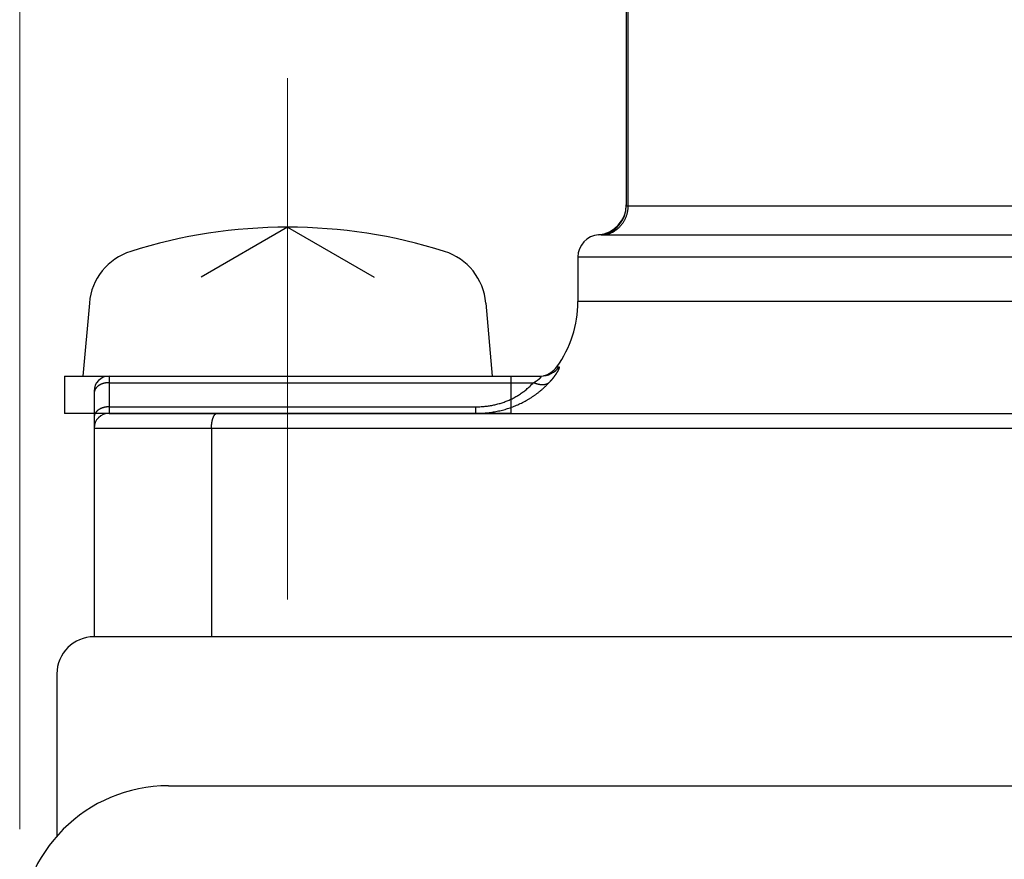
# Model space of a CAD drawing. Header units: millimetres. Extents: x 0 to 594, y 0 to 420.
# Tile 66 of 112: x 256 to 270, y 221 to 232. Entities that reach past the tile are written whole.
import ezdxf

# ---------------------------------------------------------------- set-up
doc = ezdxf.new("R2010")
doc.units = ezdxf.units.MM
doc.header["$LTSCALE"] = 0.257233
doc.linetypes.add('CENTER', pattern=[50.8, 31.75, -6.35, 6.35, -6.35])
doc.layers.add('NoLayerName_001', color=7, linetype='Continuous')
doc.styles.get("Standard").update_dxf_attribs({"font": 'txt', "bigfont": 'extfont2'})
doc.dimstyles.get("Standard").update_dxf_attribs({"dimtxt": 2.5, "dimasz": 2.5, "dimexe": 1, "dimexo": 1, "dimtad": 1, "dimdec": 3, "dimzin": 0, "dimdsep": 46, "dimtxsty": 'Standard', "dimcen": 2.5, "dimadec": 3, "dimazin": 0, "dimtfac": 0.75, "dimtdec": 3, "dimtmove": 0, "dimatfit": 3, "dimfxl": 1, "dimarcsym": 0})

# ---------------------------------------------------------------- blocks, each defined once
blk = doc.blocks.new('_OPEN30')
at = {"color": 0, "linetype": 'ByBlock', "lineweight": -2}
for p, q in [((-1, 0.267949), (0, 0)), ((0, 0), (-1, -0.267949)), ((0, 0), (-1, 0))]:
    blk.add_line(p, q, dxfattribs=at)
blk = doc.blocks.new('*D66')
at = {"layer": 'Defpoints', "color": 0}
for p in [(256.424, 287.238), (256.424, 219.77), (402.924, 190.77)]:
    blk.add_point(p, dxfattribs=at)
at = {"layer": 'NoLayerName_001', "color": 0, "linetype": 'Continuous', "lineweight": 13}
for p, q in [((256.424, 221.184), (256.424, 288.652)), ((402.924, 192.184), (402.924, 288.652)), ((400.802, 287.238), (258.545, 287.238))]:
    blk.add_line(p, q, dxfattribs=at)
at = {"layer": 'NoLayerName_001', "color": 0, "lineweight": 13, "xscale": 2.121340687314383, "yscale": 2.121340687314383, "zscale": 2.121340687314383, "rotation": 180}
blk.add_blockref('_OPEN30', (256.424, 287.238), dxfattribs=at)
at = {"layer": 'NoLayerName_001', "color": 0, "lineweight": 13, "xscale": 2.121340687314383, "yscale": 2.121340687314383, "zscale": 2.121340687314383}
blk.add_blockref('_OPEN30', (402.924, 287.238), dxfattribs=at)
at = {"layer": 'NoLayerName_001', "color": 0, "lineweight": 13, "insert": (329.674, 291.127), "char_height": 4.9498, "attachment_point": 5}
blk.add_mtext('\\W0.8000;Ｌ', dxfattribs=at)
blk = doc.blocks.new('*D67')
at = {"layer": 'Defpoints', "color": 0}
for p in [(256.424, 279.059), (362.924, 221.77), (256.424, 219.77)]:
    blk.add_point(p, dxfattribs=at)
at = {"layer": 'NoLayerName_001', "color": 0, "linetype": 'Continuous', "lineweight": 13}
for p, q in [((256.424, 221.184), (256.424, 280.473)), ((362.924, 223.184), (362.924, 280.473)), ((360.802, 279.059), (258.545, 279.059))]:
    blk.add_line(p, q, dxfattribs=at)
at = {"layer": 'NoLayerName_001', "color": 0, "lineweight": 13, "xscale": 2.121340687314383, "yscale": 2.121340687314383, "zscale": 2.121340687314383, "rotation": 180}
blk.add_blockref('_OPEN30', (256.424, 279.059), dxfattribs=at)
at = {"layer": 'NoLayerName_001', "color": 0, "lineweight": 13, "xscale": 2.121340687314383, "yscale": 2.121340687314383, "zscale": 2.121340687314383}
blk.add_blockref('_OPEN30', (362.924, 279.059), dxfattribs=at)
at = {"layer": 'NoLayerName_001', "color": 0, "lineweight": 13, "insert": (309.674, 282.948), "char_height": 4.94979, "attachment_point": 5}
blk.add_mtext('\\W0.8000;ＬＬ', dxfattribs=at)

msp = doc.modelspace()

# ---------------------------------------------------------------- linework, layer by layer
at = {"layer": 'NoLayerName_001', "color": 7, "linetype": 'Continuous', "lineweight": 25}
for p, q in [((264.5736, 240.1701), (264.5736, 229.5587)), ((260.0236, 229.2701), (258.8607, 228.5987)), ((260.0236, 229.2701), (261.1865, 228.5987)), ((263.9236, 228.8701), (263.9236, 228.2701)), ((257.3595, 228.252), (257.2736, 227.2701)), ((262.6877, 228.252), (262.7736, 227.2701)), ((257.0236, 227.2701), (257.0236, 226.7701)), ((257.0236, 227.2701), (263.0236, 227.2701)), ((257.6236, 227.2701), (263.4285, 227.2701)), ((263.0236, 227.2701), (263.0236, 226.7701)), ((257.4236, 227.0701), (257.4236, 223.7701)), ((263.0236, 226.7701), (257.0236, 226.7701)), ((257.6236, 226.7701), (282.2236, 226.7701)), ((259.0006, 226.5701), (259.0006, 223.7701)), ((282.4236, 223.7701), (257.4236, 223.7701)), ((282.4236, 223.7701), (257.4236, 223.7701)), ((256.9236, 223.2701), (256.9236, 221.093)), ((258.4236, 221.7701), (283.9236, 221.7701))]:
    msp.add_line(p, q, dxfattribs=at)
at = {"layer": 'NoLayerName_001', "color": 8, "linetype": 'Continuous', "lineweight": 25}
for p, q in [((264.596, 240.1701), (264.596, 229.5539)), ((275.2511, 229.5539), (264.596, 229.5539)), ((275.5583, 229.1632), (264.2888, 229.1632)), ((263.9236, 228.8701), (275.9236, 228.8701)), ((275.9236, 228.2701), (263.9236, 228.2701)), ((263.6419, 227.3951), (263.6709, 227.3951)), ((257.6236, 227.2701), (257.6236, 226.7701)), ((257.6236, 227.1823), (263.3269, 227.1823)), ((257.6236, 226.858), (262.5505, 226.858)), ((262.5505, 226.7701), (262.5505, 226.858)), ((257.4236, 226.5701), (282.4236, 226.5701))]:
    msp.add_line(p, q, dxfattribs=at)
at = {"layer": 'NoLayerName_001', "color": 2, "linetype": 'CENTER', "lineweight": 13}
msp.add_line((260.0236, 224.2701), (260.0236, 231.2701), dxfattribs=at)
at = {"layer": 'NoLayerName_001', "color": 7, "linetype": 'Continuous', "lineweight": 25}
for centre, radius, start, end in [((264.1736, 229.5684), 0.4, 274.09602, 359.99971), ((260.0236, 222.2701), 7, 72.47322, 107.52678), ((264.2236, 228.8701), 0.3, 94.09604, 180), ((258.1564, 228.1823), 0.8, 107.52678, 175), ((261.8907, 228.1823), 0.8, 5, 72.47322), ((262.4236, 228.2701), 1.5, 324.31467, 0), ((263.3982, 227.5701), 0.3, 282.06993, 324.31467), ((257.6236, 227.0701), 0.2, 90, 180), ((257.6236, 226.5701), 0.2, 90, 180), ((257.4236, 223.2701), 0.5, 90, 180), ((258.4236, 219.7701), 2, 90, 180)]:
    msp.add_arc(centre, radius, start, end, dxfattribs=at)
at = {"layer": 'NoLayerName_001', "color": 8, "linetype": 'Continuous', "lineweight": 25}
for centre, radius, start, end in [((264.1737, 229.5588), 0.3999, 280.21868, 359.98943), ((263.4281, 227.5683), 0.2981, 270.03183, 324.49808)]:
    msp.add_arc(centre, radius, start, end, dxfattribs=at)
for points, knots in [([(264.596, 229.5539), (264.5959, 229.5479), (264.5958, 229.536), (264.5946, 229.5182), (264.5926, 229.5004), (264.5899, 229.4828), (264.5864, 229.4652), (264.5821, 229.4478), (264.5771, 229.4306), (264.5713, 229.4136), (264.5648, 229.3969), (264.5576, 229.3806), (264.5496, 229.3645), (264.5409, 229.3489), (264.5316, 229.3336), (264.5216, 229.3188), (264.5109, 229.3045), (264.4996, 229.2906), (264.4876, 229.2773), (264.4751, 229.2645), (264.462, 229.2523), (264.4484, 229.2407), (264.4343, 229.2297), (264.4196, 229.2194), (264.4045, 229.2097), (264.389, 229.2008), (264.373, 229.1926), (264.3568, 229.1851), (264.3401, 229.1784), (264.3233, 229.1725), (264.3062, 229.1673), (264.2946, 229.1646), (264.2888, 229.1632)], [0, 0, 0, 0, 0.01782488, 0.03568105, 0.05356221, 0.07146175, 0.08937307, 0.10728978, 0.12520603, 0.1431168, 0.16102032, 0.17891764, 0.19680967, 0.21469721, 0.23258117, 0.25046272, 0.26834354, 0.28622567, 0.30410997, 0.3219967, 0.33988627, 0.35777937, 0.37567727, 0.39358199, 0.41149639, 0.42941974, 0.44734551, 0.46526625, 0.48317423, 0.50106184, 0.51892186, 0.53674783, 0.53674783, 0.53674783, 0.53674783]), ([(264.596, 229.5539), (264.5958, 229.5539), (264.5953, 229.5539), (264.5947, 229.5539), (264.594, 229.5539), (264.5933, 229.5539), (264.5926, 229.5539), (264.5919, 229.5539), (264.5913, 229.554), (264.5906, 229.554), (264.5899, 229.554), (264.5892, 229.554), (264.5885, 229.5541), (264.5878, 229.5541), (264.5872, 229.5541), (264.5865, 229.5542), (264.5858, 229.5542), (264.5851, 229.5543), (264.5844, 229.5544), (264.5838, 229.5544), (264.5831, 229.5545), (264.5824, 229.5546), (264.5817, 229.5547), (264.5811, 229.5548), (264.5804, 229.5549), (264.5797, 229.5551), (264.5791, 229.5552), (264.5784, 229.5554), (264.5777, 229.5555), (264.5771, 229.5557), (264.5764, 229.556), (264.5758, 229.5562), (264.5752, 229.5565), (264.5746, 229.5569), (264.5741, 229.5574), (264.5736, 229.558), (264.5736, 229.5585), (264.5736, 229.5587)], [0, 0, 0, 0, 0.000681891, 0.001363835, 0.00204582, 0.002727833, 0.003409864, 0.004091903, 0.004773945, 0.005455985, 0.006138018, 0.006820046, 0.007502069, 0.008184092, 0.008866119, 0.00954816, 0.010230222, 0.01091228, 0.011594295, 0.01227626, 0.0129582, 0.013640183, 0.014322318, 0.015004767, 0.015687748, 0.016371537, 0.017056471, 0.01774209, 0.018426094, 0.019106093, 0.019780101, 0.020453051, 0.021140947, 0.021863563, 0.022597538, 0.023298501, 0.023968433, 0.023968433, 0.023968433, 0.023968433]), ([(264.2446, 229.1652), (264.2442, 229.1653), (264.2433, 229.1654), (264.242, 229.1656), (264.2407, 229.1658), (264.2394, 229.166), (264.2381, 229.1661), (264.2368, 229.1663), (264.2355, 229.1664), (264.2342, 229.1666), (264.2329, 229.1668), (264.2316, 229.1669), (264.2303, 229.1671), (264.229, 229.1672), (264.2277, 229.1673), (264.2264, 229.1675), (264.2251, 229.1676), (264.2238, 229.1677), (264.2224, 229.1679), (264.2211, 229.168), (264.2198, 229.1681), (264.2185, 229.1682), (264.2172, 229.1683), (264.2159, 229.1684), (264.2146, 229.1685), (264.2133, 229.1687), (264.212, 229.1687), (264.2107, 229.1688), (264.2096, 229.1689), (264.2078, 229.169), (264.2063, 229.1691), (264.2048, 229.1692), (264.2041, 229.1692), (264.2034, 229.1693), (264.2028, 229.1693), (264.2023, 229.1694), (264.2021, 229.1694)], [0, 0, 0, 0, 0.001314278, 0.002628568, 0.003942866, 0.005257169, 0.006571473, 0.007885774, 0.009200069, 0.010514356, 0.011828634, 0.013142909, 0.014457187, 0.015771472, 0.01708577, 0.018400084, 0.019714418, 0.021028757, 0.022343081, 0.023657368, 0.024971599, 0.02628575, 0.02759984, 0.028913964, 0.030228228, 0.031542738, 0.032857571, 0.034172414, 0.035486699, 0.036143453, 0.039431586, 0.040085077, 0.040735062, 0.041408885, 0.042055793, 0.042714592, 0.042714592, 0.042714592, 0.042714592]), ([(264.2888, 229.1632), (264.2881, 229.1632), (264.2866, 229.1632), (264.2844, 229.1632), (264.2822, 229.1632), (264.28, 229.1632), (264.2777, 229.1633), (264.2755, 229.1633), (264.2733, 229.1633), (264.2711, 229.1634), (264.2689, 229.1635), (264.2667, 229.1635), (264.2645, 229.1636), (264.2623, 229.1637), (264.2601, 229.1638), (264.2578, 229.164), (264.2556, 229.1641), (264.2534, 229.1643), (264.2512, 229.1645), (264.249, 229.1647), (264.2468, 229.1649), (264.2454, 229.1651), (264.2446, 229.1652)], [0, 0, 0, 0, 0.00221236, 0.004424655, 0.006636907, 0.008849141, 0.011061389, 0.013273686, 0.015486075, 0.017698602, 0.019911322, 0.022124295, 0.024337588, 0.026551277, 0.028765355, 0.030979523, 0.033193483, 0.035407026, 0.037620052, 0.039832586, 0.042044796, 0.04425701, 0.04425701, 0.04425701, 0.04425701]), ([(263.6709, 227.3951), (263.6718, 227.3944), (263.6746, 227.3933), (263.6739, 227.3889), (263.6735, 227.3852), (263.6725, 227.3815), (263.6713, 227.3779), (263.6701, 227.3742), (263.6687, 227.3707), (263.6672, 227.3671), (263.6657, 227.3636), (263.6641, 227.3602), (263.6625, 227.3567), (263.6608, 227.3533), (263.6591, 227.3499), (263.6573, 227.3465), (263.6555, 227.3431), (263.6537, 227.3397), (263.6519, 227.3364), (263.65, 227.333), (263.6481, 227.3297), (263.6462, 227.3264), (263.6442, 227.3231), (263.6422, 227.3198), (263.6403, 227.3166), (263.6382, 227.3133), (263.6362, 227.3101), (263.6342, 227.3069), (263.6321, 227.3036), (263.63, 227.3004), (263.6279, 227.2973), (263.6258, 227.2941), (263.6236, 227.2909), (263.6215, 227.2878), (263.6193, 227.2846), (263.6171, 227.2815), (263.6149, 227.2783), (263.6127, 227.2752), (263.6104, 227.2721), (263.6082, 227.269), (263.6067, 227.267), (263.6059, 227.266)], [0, 0, 0, 0, 0.00365666, 0.00757764, 0.01137651, 0.01517659, 0.01901428, 0.02285067, 0.02667422, 0.03049323, 0.03431426, 0.03813816, 0.04196353, 0.04578871, 0.04961291, 0.05343651, 0.05725985, 0.06108322, 0.06490675, 0.06873045, 0.07255431, 0.07637824, 0.08020216, 0.08402609, 0.08785006, 0.0916741, 0.09549822, 0.09932242, 0.1031467, 0.10697103, 0.11079539, 0.11461973, 0.11844401, 0.12226821, 0.12609235, 0.12991645, 0.13374051, 0.13756456, 0.1413886, 0.14521264, 0.14903667, 0.14903667, 0.14903667, 0.14903667]), ([(257.5236, 227.1633), (257.5218, 227.1626), (257.5184, 227.1612), (257.5133, 227.1589), (257.5083, 227.1565), (257.5033, 227.1539), (257.4984, 227.1512), (257.4936, 227.1484), (257.4889, 227.1454), (257.4842, 227.1423), (257.4797, 227.1391), (257.4752, 227.1357), (257.4709, 227.1322), (257.4666, 227.1286), (257.4625, 227.1248), (257.4586, 227.1208), (257.4548, 227.1168), (257.4511, 227.1125), (257.4476, 227.1082), (257.4443, 227.1036), (257.4412, 227.099), (257.4383, 227.0942), (257.4356, 227.0893), (257.4332, 227.0843), (257.431, 227.0791), (257.4291, 227.0739), (257.4274, 227.0685), (257.426, 227.0631), (257.4249, 227.0575), (257.4242, 227.052), (257.4236, 227.0464), (257.4236, 227.0427), (257.4236, 227.0409)], [0, 0, 0, 0, 0.00557263, 0.01114973, 0.01672994, 0.02231219, 0.02789573, 0.03348015, 0.03906541, 0.04465186, 0.05024015, 0.05582966, 0.06141876, 0.06700641, 0.07259226, 0.07817666, 0.08376077, 0.08934658, 0.09493639, 0.10052911, 0.10612255, 0.11171559, 0.11730827, 0.12290192, 0.12849928, 0.13410399, 0.13971446, 0.14532557, 0.15093267, 0.15653184, 0.16212016, 0.16769589, 0.16769589, 0.16769589, 0.16769589]), ([(257.6236, 227.1823), (257.6219, 227.1823), (257.6185, 227.1822), (257.6133, 227.1821), (257.6082, 227.1819), (257.6031, 227.1815), (257.5981, 227.1811), (257.593, 227.1806), (257.5879, 227.18), (257.5828, 227.1793), (257.5777, 227.1785), (257.5727, 227.1776), (257.5676, 227.1766), (257.5626, 227.1756), (257.5576, 227.1744), (257.5527, 227.1731), (257.5477, 227.1717), (257.5428, 227.1703), (257.5379, 227.1687), (257.5331, 227.167), (257.5283, 227.1652), (257.5251, 227.164), (257.5236, 227.1633)], [0, 0, 0, 0, 0.00510533, 0.01021029, 0.01531645, 0.0204254, 0.02553867, 0.03065746, 0.03578118, 0.04090868, 0.04603886, 0.05117069, 0.05630319, 0.06143547, 0.0665667, 0.07169614, 0.07682313, 0.08194709, 0.08706756, 0.09218416, 0.09729663, 0.10240481, 0.10240481, 0.10240481, 0.10240481]), ([(262.5505, 226.858), (262.5601, 226.8581), (262.5794, 226.8582), (262.6082, 226.8593), (262.637, 226.861), (262.6658, 226.8634), (262.6945, 226.8665), (262.7232, 226.8703), (262.7517, 226.8748), (262.7801, 226.8801), (262.8084, 226.8861), (262.8365, 226.8928), (262.8644, 226.9003), (262.892, 226.9086), (262.9195, 226.9175), (262.9467, 226.9273), (262.9736, 226.9378), (263.0002, 226.949), (263.0264, 226.961), (263.0524, 226.9738), (263.0779, 226.9873), (263.103, 227.0015), (263.1277, 227.0165), (263.152, 227.0322), (263.1757, 227.0486), (263.199, 227.0657), (263.2218, 227.0835), (263.244, 227.102), (263.2656, 227.1212), (263.2866, 227.1409), (263.3072, 227.1612), (263.3203, 227.1753), (263.3269, 227.1823)], [0, 0, 0, 0, 0.02883602, 0.05769031, 0.08655801, 0.11543493, 0.14431763, 0.17320345, 0.20209056, 0.23097805, 0.25986561, 0.28875187, 0.31763546, 0.3465156, 0.37539223, 0.40426602, 0.43313841, 0.46201171, 0.49088795, 0.51976626, 0.54864556, 0.57752523, 0.60640521, 0.63528606, 0.66416905, 0.69305573, 0.7219447, 0.75083247, 0.77971492, 0.80858738, 0.83744477, 0.86628164, 0.86628164, 0.86628164, 0.86628164]), ([(263.327, 227.1823), (263.3277, 227.1827), (263.3291, 227.1834), (263.3312, 227.1846), (263.3333, 227.1857), (263.3354, 227.1869), (263.3375, 227.1881), (263.3396, 227.1893), (263.3416, 227.1904), (263.3437, 227.1916), (263.3458, 227.1928), (263.3478, 227.1941), (263.3499, 227.1953), (263.3519, 227.1965), (263.354, 227.1978), (263.356, 227.199), (263.3581, 227.2003), (263.3601, 227.2015), (263.3621, 227.2028), (263.3641, 227.2041), (263.3661, 227.2054), (263.3682, 227.2067), (263.3702, 227.208), (263.3721, 227.2093), (263.3741, 227.2106), (263.3761, 227.212), (263.3781, 227.2133), (263.3801, 227.2147), (263.382, 227.2161), (263.384, 227.2174), (263.3859, 227.2188), (263.3878, 227.2203), (263.3898, 227.2217), (263.3917, 227.2231), (263.3936, 227.2245), (263.3955, 227.226), (263.3974, 227.2275), (263.3992, 227.229), (263.4011, 227.2305), (263.403, 227.232), (263.4042, 227.233), (263.4048, 227.2335)], [0, 0, 0, 0, 0.002391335, 0.004782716, 0.007174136, 0.009565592, 0.01195708, 0.014348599, 0.016740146, 0.019131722, 0.021523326, 0.02391496, 0.026306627, 0.02869833, 0.031090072, 0.033481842, 0.035873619, 0.038265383, 0.040657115, 0.043048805, 0.045440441, 0.04783202, 0.050223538, 0.052615, 0.05500641, 0.057397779, 0.059789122, 0.062180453, 0.064571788, 0.066963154, 0.069354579, 0.071746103, 0.074137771, 0.076529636, 0.078921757, 0.081314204, 0.083707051, 0.086100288, 0.088493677, 0.090886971, 0.093279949, 0.093279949, 0.093279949, 0.093279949]), ([(263.5296, 227.1755), (263.5277, 227.1742), (263.5238, 227.1716), (263.5176, 227.1682), (263.5112, 227.1652), (263.5047, 227.1625), (263.498, 227.1601), (263.4912, 227.1581), (263.4843, 227.1564), (263.4774, 227.1551), (263.4704, 227.1541), (263.4634, 227.1533), (263.4564, 227.1529), (263.4493, 227.1527), (263.4422, 227.1528), (263.4352, 227.153), (263.4282, 227.1536), (263.4212, 227.1543), (263.4142, 227.1552), (263.4072, 227.1564), (263.4003, 227.1577), (263.3934, 227.1592), (263.3866, 227.1609), (263.3798, 227.1627), (263.373, 227.1647), (263.3663, 227.1668), (263.3596, 227.169), (263.353, 227.1714), (263.3464, 227.1739), (263.3399, 227.1766), (263.3334, 227.1794), (263.3292, 227.1813), (263.327, 227.1823)], [0, 0, 0, 0, 0.00703598, 0.01408653, 0.02115248, 0.02823085, 0.03531542, 0.04239707, 0.04946597, 0.05652377, 0.06357658, 0.07062831, 0.07768076, 0.08473376, 0.09178535, 0.09883256, 0.10587624, 0.11291889, 0.11996219, 0.12700702, 0.13405352, 0.14110111, 0.14814855, 0.1551943, 0.16223838, 0.16928136, 0.17632351, 0.18336487, 0.19040517, 0.19744392, 0.20448038, 0.21151358, 0.21151358, 0.21151358, 0.21151358]), ([(263.4048, 227.2335), (263.4054, 227.234), (263.4066, 227.2351), (263.4084, 227.2366), (263.4102, 227.2382), (263.412, 227.2398), (263.4137, 227.2414), (263.4155, 227.2431), (263.4172, 227.2447), (263.4189, 227.2464), (263.4206, 227.2481), (263.4222, 227.2499), (263.4238, 227.2517), (263.4253, 227.2535), (263.4269, 227.2554), (263.4283, 227.2573), (263.4297, 227.2593), (263.4309, 227.2613), (263.4319, 227.2635), (263.4327, 227.2657), (263.4328, 227.2683), (263.4307, 227.2701), (263.4291, 227.27), (263.4283, 227.2701)], [0, 0, 0, 0, 0.002392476, 0.004784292, 0.007175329, 0.009565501, 0.011954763, 0.014343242, 0.016731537, 0.019120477, 0.021511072, 0.023904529, 0.026302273, 0.028705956, 0.031114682, 0.0335205, 0.035917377, 0.038304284, 0.04068639, 0.043086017, 0.045482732, 0.04785554, 0.050252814, 0.050252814, 0.050252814, 0.050252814]), ([(263.6059, 227.266), (263.6051, 227.2649), (263.6036, 227.2629), (263.6013, 227.2598), (263.599, 227.2568), (263.5967, 227.2537), (263.5944, 227.2507), (263.592, 227.2477), (263.5897, 227.2447), (263.5873, 227.2417), (263.5849, 227.2387), (263.5825, 227.2357), (263.5801, 227.2328), (263.5777, 227.2298), (263.5752, 227.2269), (263.5728, 227.2239), (263.5703, 227.221), (263.5679, 227.2181), (263.5654, 227.2152), (263.5629, 227.2123), (263.5604, 227.2094), (263.5579, 227.2065), (263.5553, 227.2036), (263.5528, 227.2007), (263.5503, 227.1979), (263.5477, 227.195), (263.5451, 227.1922), (263.5426, 227.1894), (263.54, 227.1866), (263.5374, 227.1838), (263.5348, 227.181), (263.5321, 227.1782), (263.5304, 227.1763), (263.5295, 227.1754)], [0, 0, 0, 0, 0.00382402, 0.00764803, 0.01147202, 0.01529598, 0.0191199, 0.0229438, 0.0267677, 0.03059161, 0.03441554, 0.0382395, 0.04206349, 0.04588751, 0.04971157, 0.05353566, 0.05735978, 0.06118391, 0.06500807, 0.06883222, 0.07265638, 0.07648052, 0.08030465, 0.08412877, 0.08795285, 0.0917769, 0.09560091, 0.09942487, 0.10324878, 0.10707261, 0.11089638, 0.11472005, 0.11854363, 0.11854363, 0.11854363, 0.11854363]), ([(257.6236, 226.858), (257.621, 226.858), (257.6159, 226.858), (257.6082, 226.8576), (257.6005, 226.8571), (257.5928, 226.8564), (257.5852, 226.8554), (257.5775, 226.8542), (257.57, 226.8529), (257.5624, 226.8513), (257.5549, 226.8495), (257.5475, 226.8474), (257.5401, 226.8452), (257.5328, 226.8427), (257.5255, 226.8399), (257.5184, 226.837), (257.5114, 226.8338), (257.5045, 226.8303), (257.4977, 226.8266), (257.4911, 226.8226), (257.4846, 226.8184), (257.4783, 226.8139), (257.4722, 226.8091), (257.4663, 226.8041), (257.4607, 226.7987), (257.4553, 226.7931), (257.4503, 226.7873), (257.4455, 226.7812), (257.4412, 226.7748), (257.4373, 226.7682), (257.4337, 226.7613), (257.4307, 226.7542), (257.4282, 226.747), (257.4261, 226.7395), (257.4247, 226.7319), (257.4237, 226.7243), (257.4237, 226.7191), (257.4236, 226.7166)], [0, 0, 0, 0, 0.00768699, 0.01538203, 0.02308358, 0.03079027, 0.03850084, 0.04621421, 0.0539295, 0.06164602, 0.06936332, 0.07708122, 0.08479945, 0.09251656, 0.10023144, 0.10794387, 0.11565459, 0.12336536, 0.13107906, 0.13879968, 0.14653244, 0.15428304, 0.16204727, 0.16981412, 0.17757462, 0.18532246, 0.1930543, 0.20077023, 0.20847412, 0.21617386, 0.22387466, 0.23157569, 0.23927889, 0.24698932, 0.25470295, 0.26240879, 0.2700989, 0.2700989, 0.2700989, 0.2700989])]:
    msp.add_open_spline(points, degree=3, knots=knots, dxfattribs=at)
at = {"layer": 'NoLayerName_001', "color": 7, "linetype": 'Continuous', "lineweight": 25}
for points, knots in [([(262.5505, 226.7701), (262.5626, 226.7703), (262.5868, 226.7704), (262.6231, 226.7718), (262.6593, 226.7739), (262.6955, 226.777), (262.7316, 226.7809), (262.7677, 226.7858), (262.8035, 226.7916), (262.8393, 226.7983), (262.8748, 226.8059), (262.9101, 226.8144), (262.9452, 226.8239), (262.98, 226.8343), (263.0145, 226.8456), (263.0487, 226.8579), (263.0825, 226.8711), (263.116, 226.8852), (263.149, 226.9003), (263.1817, 226.9163), (263.2138, 226.9331), (263.2455, 226.9509), (263.2767, 226.9696), (263.3073, 226.9892), (263.3373, 227.0096), (263.3668, 227.0309), (263.3956, 227.053), (263.4238, 227.0759), (263.4513, 227.0997), (263.4781, 227.1242), (263.5043, 227.1493), (263.5211, 227.1668), (263.5295, 227.1754)], [0, 0, 0, 0, 0.0362718, 0.072566, 0.1088769, 0.1451994, 0.1815293, 0.2178633, 0.2541986, 0.2905337, 0.3268674, 0.3631985, 0.3995258, 0.4358488, 0.4721677, 0.5084835, 0.5447978, 0.5811132, 0.6174312, 0.6537512, 0.690073, 0.7263965, 0.7627219, 0.7990501, 0.8353825, 0.8717198, 0.908059, 0.9443955, 0.9807244, 1.0170401, 1.0533372, 1.0896097, 1.0896097, 1.0896097, 1.0896097]), ([(259.0492, 226.7572), (259.0505, 226.7583), (259.0529, 226.7607), (259.0569, 226.7638), (259.0613, 226.7664), (259.066, 226.7685), (259.0709, 226.7699), (259.0743, 226.77), (259.076, 226.7701)], [0, 0, 0, 0, 0.005072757, 0.010138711, 0.015210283, 0.020314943, 0.025412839, 0.030469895, 0.030469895, 0.030469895, 0.030469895]), ([(259.0006, 226.5701), (259.0007, 226.5718), (259.0007, 226.5752), (259.0007, 226.5802), (259.0008, 226.5853), (259.001, 226.5903), (259.0012, 226.5954), (259.0015, 226.6004), (259.0018, 226.6055), (259.0022, 226.6105), (259.0026, 226.6156), (259.003, 226.6206), (259.0036, 226.6256), (259.0041, 226.6306), (259.0048, 226.6356), (259.0055, 226.6407), (259.0062, 226.6456), (259.007, 226.6506), (259.0078, 226.6556), (259.0088, 226.6606), (259.0097, 226.6655), (259.0108, 226.6705), (259.0119, 226.6754), (259.0131, 226.6803), (259.0143, 226.6852), (259.0156, 226.6901), (259.017, 226.6949), (259.0185, 226.6997), (259.0201, 226.7045), (259.0218, 226.7093), (259.0236, 226.714), (259.0255, 226.7187), (259.0275, 226.7234), (259.0296, 226.7279), (259.0319, 226.7324), (259.0343, 226.7369), (259.0369, 226.7412), (259.0396, 226.7455), (259.0426, 226.7496), (259.0457, 226.7535), (259.0481, 226.756), (259.0492, 226.7572)], [0, 0, 0, 0, 0.00504769, 0.01009709, 0.01514791, 0.02019983, 0.02525261, 0.03030597, 0.0353597, 0.04041358, 0.04546743, 0.05052108, 0.05557441, 0.06062729, 0.06567964, 0.0707314, 0.07578253, 0.08083302, 0.08588284, 0.09093196, 0.09598043, 0.10102839, 0.10607612, 0.11112397, 0.11617244, 0.12122166, 0.12627115, 0.13132056, 0.13636989, 0.14141945, 0.14646989, 0.15152166, 0.15657353, 0.1616247, 0.16667554, 0.17172767, 0.17678339, 0.18184003, 0.18689505, 0.1919513, 0.19701749, 0.19701749, 0.19701749, 0.19701749])]:
    msp.add_open_spline(points, degree=3, knots=knots, dxfattribs=at)

# ---------------------------------------------------------------- dimensions: what is measured, and where the dimension line sits
at = {"layer": 'NoLayerName_001', "color": 3, "linetype": 'Continuous', "lineweight": 13}
for base, p1, text, picture, middle in [((256.4236, 287.2381), (402.9236, 190.7701), '\\W0.8000;Ｌ', '*D66', (329.6736, 287.2381)), ((256.4236, 279.059), (362.9236, 221.7701), '\\W0.8000;ＬＬ', '*D67', (309.6736, 279.059))]:
    dim = msp.add_linear_dim(base=base, p1=p1, p2=(256.4236, 219.7701), angle=180, text=text, dimstyle='Standard', override={"dimtxt": 4.949795, "dimasz": 2.121341, "dimexe": 1.414227, "dimexo": 1.414227, "dimgap": 1.414227, "dimzin": 8, "dimblk": 'OPEN30', "dimclrd": 0, "dimclre": 0, "dimclrt": 0, "dimtp": 0, "dimtm": 0, "dimlwd": 13, "dimlwe": 13}, dxfattribs=at)
    dim.commit()
    dim.dimension.update_dxf_attribs({"geometry": picture, "text_midpoint": middle, "dimtype": 160})

doc.saveas('drawing.dxf')
